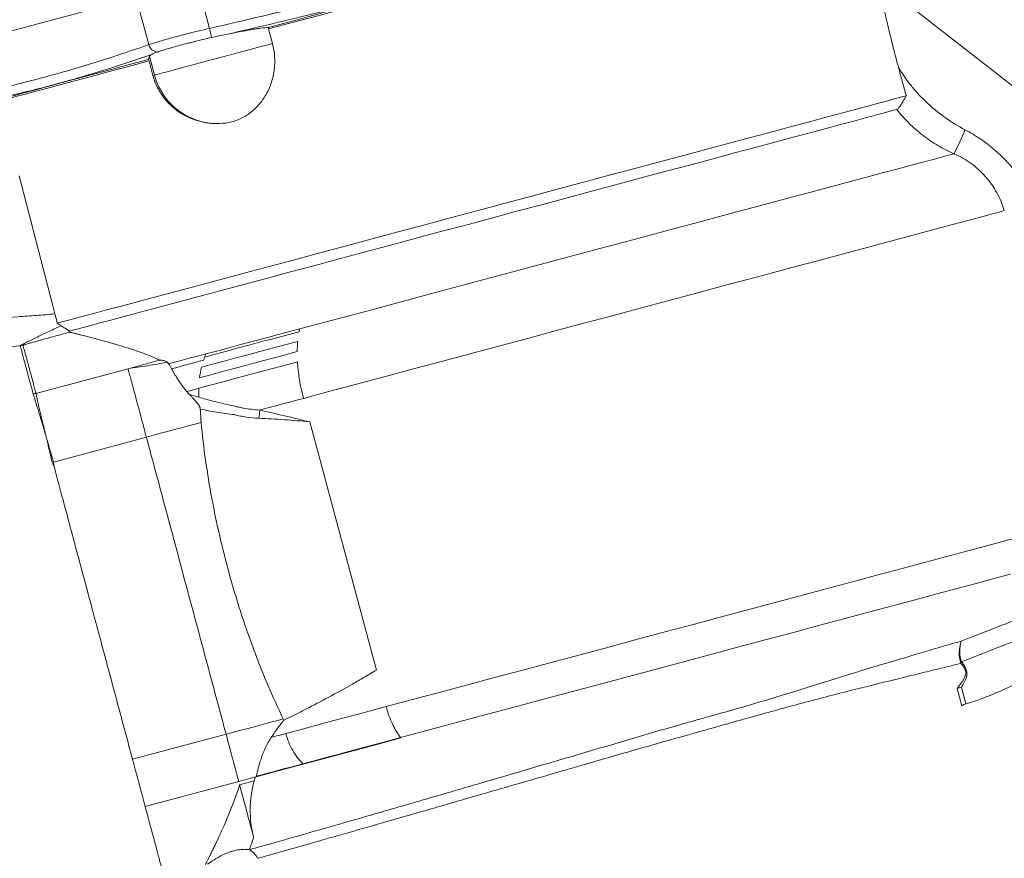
# Model space of a CAD drawing. Header units: millimetres. Extents: x -27 to 453, y -273 to 657.
# Tile 12 of 18: x 77 to 280, y 245 to 418. Entities that reach past the tile are written whole.
import ezdxf

# ---------------------------------------------------------------- set-up
doc = ezdxf.new("R2010")
doc.units = ezdxf.units.MM

msp = doc.modelspace()

# ---------------------------------------------------------------- linework, layer by layer
at = {"color": 7, "linetype": 'Continuous', "lineweight": 15}
for p, q in [((116.06, 416.65), (113.44, 426.42)), ((318.79, 375.97), (254.38, 426.29)), ((100.89, 423.06), (57.43, 411.41)), ((103.51, 413.29), (100.89, 423.06)), ((128.28, 416.54), (129.07, 413.53)), ((104.37, 406.91), (103.57, 409.91)), ((104.68, 406.99), (103.63, 410.91)), ((104.37, 406.91), (104.68, 406.99)), ((105.76, 348.07), (99.23, 346.32)), ((80.21, 341.22), (99.23, 346.32)), ((150.53, 284.03), (136.79, 335.31)), ((83.81, 327.03), (103.02, 332.18)), ((82.53, 331.4), (82.58, 331.41)), ((271.48, 276.66), (270.52, 280.25)), ((272.33, 277.05), (271.41, 280.49)), ((100.16, 265.59), (119.48, 270.77)), ((155.6, 270), (155.54, 270.08)), ((102.77, 255.85), (122.09, 261.02)), ((125.3, 261.12), (122.28, 260.3))]:
    msp.add_line(p, q, dxfattribs=at)
at = {"color": 7, "linetype": 'Continuous', "lineweight": 15, "flags": 128}
for points in [[(128.25, 416.86), (133.4, 418.24), (138.65, 419.65), (143.98, 421.08), (149.38, 422.53), (154.83, 423.99), (160.29, 425.45), (165.75, 426.91), (171.2, 428.37), (176.6, 429.82), (181.93, 431.25), (187.18, 432.66), (192.33, 434.04)], [(128.28, 416.54), (133.44, 417.92), (138.7, 419.33), (144.04, 420.76), (149.45, 422.21), (154.9, 423.67), (160.37, 425.14), (165.85, 426.6), (171.3, 428.06), (176.71, 429.51), (182.05, 430.94), (187.31, 432.35), (192.47, 433.73)], [(116.49, 414.76), (116.46, 414.87), (116.43, 415.02), (116.39, 415.22), (116.33, 415.46), (116.27, 415.72), (116.2, 416.02), (116.13, 416.33), (116.06, 416.65)], [(104.68, 406.99), (104.93, 407.06), (105.5, 407.21), (106.4, 407.45), (107.6, 407.77), (109.06, 408.16), (110.75, 408.62), (112.62, 409.12), (114.62, 409.65), (116.71, 410.21), (118.82, 410.78), (120.9, 411.34), (122.9, 411.87), (124.76, 412.37), (126.44, 412.82), (127.89, 413.21), (129.07, 413.53)], [(73.6, 401.88), (74.64, 402.16), (76.04, 402.54), (77.79, 403.01), (79.9, 403.57), (82.35, 404.23), (85.14, 404.97), (88.24, 405.81), (91.65, 406.72), (95.35, 407.71), (99.33, 408.78), (103.57, 409.91)], [(73.63, 402.23), (74.66, 402.51), (76.05, 402.88), (77.8, 403.35), (79.9, 403.91), (82.35, 404.57), (85.12, 405.31), (88.21, 406.14), (91.61, 407.05), (95.29, 408.03), (99.26, 409.1), (103.48, 410.23)], [(84.61, 355.72), (85.05, 355.84), (85.83, 356.05), (86.96, 356.35), (88.43, 356.74), (90.23, 357.23), (92.36, 357.8), (94.81, 358.45), (97.57, 359.19), (100.62, 360.01), (103.96, 360.9), (107.57, 361.87), (111.44, 362.91), (115.55, 364.01), (119.89, 365.17), (124.44, 366.39), (129.18, 367.66), (134.09, 368.98), (139.15, 370.33), (144.35, 371.73), (149.66, 373.15), (155.06, 374.6), (160.53, 376.06), (166.05, 377.54), (171.59, 379.03), (177.14, 380.51), (182.67, 381.99), (188.16, 383.47), (193.59, 384.92), (198.94, 386.35), (204.18, 387.76), (209.3, 389.13), (214.27, 390.46), (219.08, 391.75), (223.7, 392.99), (228.12, 394.17), (232.32, 395.3), (236.29, 396.36), (240, 397.35), (243.44, 398.28), (246.61, 399.13), (249.48, 399.9), (252.05, 400.58), (254.3, 401.19), (256.23, 401.7), (257.82, 402.13), (259.08, 402.47), (260, 402.71)], [(87.22, 354.11), (87.8, 354.26), (88.71, 354.51), (89.96, 354.84), (91.54, 355.26), (93.43, 355.77), (95.64, 356.36), (98.16, 357.04), (100.97, 357.79), (104.06, 358.62), (107.43, 359.52), (111.05, 360.49), (114.92, 361.53), (119.02, 362.63), (123.33, 363.78), (127.84, 364.99), (132.53, 366.25), (137.37, 367.54), (142.36, 368.88), (147.47, 370.25), (152.68, 371.65), (157.97, 373.06), (163.32, 374.5), (168.71, 375.94), (174.11, 377.39), (179.52, 378.84), (184.9, 380.28), (190.23, 381.71), (195.5, 383.12), (200.67, 384.51), (205.75, 385.87), (210.69, 387.19), (215.48, 388.47), (220.11, 389.72), (224.56, 390.91), (228.8, 392.04), (232.83, 393.12), (236.62, 394.14), (240.16, 395.09), (243.44, 395.97), (246.44, 396.77), (249.16, 397.5), (251.57, 398.15), (253.68, 398.71), (255.47, 399.19), (256.94, 399.58), (258.08, 399.89)], [(269.88, 390.74), (268.76, 390.45), (267.31, 390.06), (265.54, 389.58), (263.45, 389.02), (261.04, 388.38), (258.33, 387.65), (255.32, 386.84), (252.04, 385.96), (248.48, 385.01), (244.66, 383.99), (240.59, 382.9), (236.3, 381.75), (231.79, 380.54), (227.08, 379.28), (222.19, 377.97), (217.13, 376.61), (211.93, 375.22), (206.6, 373.79), (201.16, 372.33), (195.64, 370.85), (190.04, 369.35), (184.39, 367.84), (178.72, 366.32), (173.04, 364.8), (167.36, 363.28), (161.72, 361.76), (156.14, 360.27), (150.62, 358.79), (145.2, 357.34), (139.89, 355.91), (134.7, 354.53)], [(84.1, 357.63), (83.53, 359.85), (76.71, 386.18)], [(280.27, 378.98), (279.23, 378.7), (277.84, 378.33), (276.12, 377.87), (274.06, 377.32), (271.69, 376.68), (268.99, 375.96), (265.99, 375.16), (262.7, 374.27), (259.12, 373.31), (255.26, 372.28), (251.15, 371.18), (246.79, 370.01), (242.21, 368.78), (237.4, 367.5), (232.4, 366.16), (227.22, 364.77), (221.88, 363.34), (216.39, 361.87), (210.78, 360.36), (205.06, 358.83), (199.26, 357.27), (193.39, 355.7), (187.47, 354.12), (181.52, 352.52), (175.58, 350.93), (169.64, 349.34), (163.74, 347.76), (157.9, 346.19), (152.13, 344.65), (146.46, 343.13), (140.91, 341.64), (135.48, 340.19)], [(134.71, 354.56), (132.13, 353.87), (129.59, 353.19), (127.09, 352.52), (124.63, 351.86), (122.23, 351.22), (119.87, 350.59), (117.57, 349.97), (115.32, 349.37)], [(134.28, 351.96), (131.63, 351.25), (129.03, 350.55), (126.46, 349.87), (123.95, 349.19), (121.48, 348.53), (119.07, 347.89), (116.71, 347.25), (114.4, 346.64)], [(115.06, 348.73), (117.32, 349.34), (119.64, 349.96), (122.01, 350.6), (124.43, 351.24), (126.9, 351.91), (129.42, 352.58), (131.98, 353.27), (134.58, 353.96)], [(115.34, 349.4), (114.33, 349.13), (113.33, 348.87), (112.34, 348.6), (111.37, 348.34), (110.41, 348.08), (109.46, 347.83), (108.53, 347.58), (107.61, 347.33)], [(108.23, 346.3), (109.02, 346.52), (109.82, 346.73), (110.63, 346.95), (111.45, 347.17), (112.28, 347.39), (113.12, 347.61), (113.96, 347.84), (114.82, 348.07)], [(114, 344.44), (116.34, 345.06), (118.73, 345.71), (121.18, 346.36), (123.69, 347.03), (126.24, 347.72), (128.84, 348.41), (131.48, 349.12), (134.17, 349.84)], [(134.23, 347.74), (131.51, 347.01), (128.83, 346.29), (126.2, 345.59), (123.62, 344.9), (121.09, 344.22), (118.62, 343.56), (116.19, 342.91), (113.83, 342.27)], [(113.83, 342.26), (113.52, 342.17), (113.21, 342.09), (112.9, 342.01), (112.59, 341.92), (112.28, 341.84), (111.98, 341.76), (111.67, 341.68), (111.37, 341.6)], [(126.44, 337.76), (127.54, 338.06), (128.65, 338.36), (129.77, 338.66), (130.9, 338.96), (132.03, 339.26), (133.17, 339.57), (134.33, 339.88), (135.48, 340.19)], [(103.02, 332.18), (104.48, 332.57), (105.94, 332.96), (107.39, 333.35), (108.83, 333.73), (110.24, 334.11), (111.64, 334.48), (113, 334.85), (114.33, 335.21)], [(282.99, 311.42), (279.69, 310.54), (276.11, 309.58), (272.25, 308.55), (268.14, 307.45), (263.78, 306.28), (259.19, 305.05), (254.39, 303.76), (249.4, 302.42), (244.22, 301.04), (238.88, 299.6), (233.39, 298.14), (227.79, 296.63), (222.07, 295.1), (216.27, 293.55), (210.4, 291.97), (204.49, 290.39), (198.55, 288.8), (192.61, 287.21), (186.68, 285.62), (180.79, 284.04), (174.95, 282.48), (169.19, 280.93), (163.52, 279.41), (157.97, 277.93), (152.56, 276.47)], [(281.56, 303.85), (278.17, 302.94), (274.48, 301.95), (270.52, 300.89), (266.3, 299.76), (261.84, 298.56), (257.14, 297.31), (252.23, 295.99), (247.13, 294.62), (241.85, 293.21), (236.42, 291.75), (230.85, 290.26), (225.16, 288.74), (219.38, 287.19), (213.52, 285.62), (207.61, 284.03), (201.66, 282.44), (195.71, 280.85), (189.76, 279.25), (183.85, 277.67), (178, 276.1), (172.22, 274.55), (166.54, 273.03), (160.97, 271.54), (155.54, 270.08)], [(131.82, 270.92), (134.23, 271.56), (136.69, 272.22), (139.21, 272.9), (141.78, 273.59), (144.4, 274.29), (147.07, 275.01), (149.79, 275.73), (152.56, 276.47)], [(119.48, 270.77), (121, 271.18), (122.52, 271.59), (124.04, 271.99), (125.53, 272.39), (127.01, 272.79), (128.47, 273.18), (129.89, 273.56), (131.28, 273.93)], [(128.81, 270.11), (129.18, 270.21), (129.55, 270.31), (129.93, 270.41), (130.3, 270.51), (130.68, 270.61), (131.06, 270.71), (131.44, 270.82), (131.82, 270.92)], [(125.69, 261.99), (128.93, 262.85), (132.32, 263.76), (135.87, 264.72), (139.57, 265.71), (143.4, 266.73), (147.35, 267.79), (151.42, 268.88), (155.6, 270)], [(135.36, 264.68), (137.7, 265.3), (140.1, 265.94), (142.55, 266.6), (145.05, 267.27), (147.6, 267.96), (150.21, 268.65), (152.85, 269.36), (155.54, 270.08)], [(125.72, 262.09), (126.85, 262.4), (128.01, 262.71), (129.19, 263.02), (130.38, 263.34), (131.6, 263.67), (132.84, 264), (134.09, 264.34), (135.36, 264.68)], [(122.09, 261.02), (122.54, 261.14), (122.99, 261.26), (123.44, 261.38), (123.89, 261.5), (124.34, 261.63), (124.79, 261.75), (125.24, 261.87), (125.69, 261.99)]]:
    msp.add_lwpolyline(points, dxfattribs=at)
at = {"color": 7, "linetype": 'Continuous', "lineweight": 15}
for centre, radius, start, end in [((105.47, 413.77), 2.01, 193.9143, 265.3589), ((117.72, 410.48), 13.5, 194.9857, 277.1857), ((206.89, 422.57), 70.57, 333.1961, 337.6189), ((76.74, 354.06), 3, 274.4462, 285.003), ((79.4, 344.28), 3.17, 273.8265, 284.6905), ((106.53, 339.23), 19.96, 350.8885, 355.78), ((277.93, 287.59), 6.98, 159.6248, 198.1459), ((277.99, 287.96), 6.92, 162.6939, 198.892), ((277.26, 282.67), 6.57, 152.3481, 155.2964), ((120.93, 241.81), 6.12, 32.8041, 56.4168)]:
    msp.add_arc(centre, radius, start, end, dxfattribs=at)
for points, knots in [([(116.06, 416.65), (123.38, 418.31), (130.68, 420.03), (145.26, 423.6), (159.79, 427.33), (174.23, 431.37), (188.64, 435.56), (195.82, 437.72), (202.99, 439.94)], [0, 0, 0, 0, 0.25, 0.25, 0.5, 0.75, 0.75, 1, 1, 1, 1]), ([(200.62, 437.13), (193.93, 435.07), (187.23, 433.06), (173.78, 429.17), (167.04, 427.29), (153.52, 423.67), (146.74, 421.93), (133.15, 418.57), (126.34, 416.96), (119.52, 415.39)], [0, 0, 0, 0, 0.25, 0.25, 0.5, 0.5, 0.75, 0.75, 1, 1, 1, 1]), ([(254.32, 426.22), (254.32, 426.26), (254.3, 426.36), (254.47, 425.43), (254.8, 423.71), (255.26, 421.52), (255.8, 419.02), (256.52, 415.88), (257.41, 412.28), (258.06, 409.85), (258.38, 408.68)], [0, 0, 0, 0, 0.050796, 0.163839, 0.312582, 0.416563, 0.523419, 0.683331, 0.847582, 1, 1, 1, 1]), ([(103.51, 413.29), (104.14, 413.5), (104.9, 413.74), (106.23, 414.13), (106.71, 414.27), (107.72, 414.55), (108.24, 414.69), (109.33, 414.99), (109.9, 415.13), (110.78, 415.36), (111.08, 415.44), (111.69, 415.59), (111.99, 415.67), (113.52, 416.05), (114.77, 416.35), (116.06, 416.65)], [0, 0, 0, 0, 0.25, 0.25, 0.375, 0.375, 0.5, 0.5, 0.625, 0.625, 0.6875, 0.6875, 0.75, 0.75, 1, 1, 1, 1]), ([(119.52, 415.39), (119.02, 415.29), (118.52, 415.19), (117.51, 414.99), (117, 414.88), (116.49, 414.76)], [0, 0, 0, 0, 0.5, 0.5, 1, 1, 1, 1]), ([(119.52, 415.39), (120.43, 415.58), (121.31, 415.76), (122.58, 416.01), (123, 416.08), (123.8, 416.23), (124.58, 416.37), (125.29, 416.48), (125.98, 416.59), (126.31, 416.64), (127.25, 416.76), (127.79, 416.83), (128.25, 416.86)], [0, 0, 0, 0, 0.25, 0.25, 0.375, 0.375, 0.5, 0.625, 0.625, 0.75, 0.75, 1, 1, 1, 1]), ([(60.05, 401.64), (63.74, 402.33), (67.43, 403.08), (74.75, 404.71), (82.04, 406.5), (89.24, 408.6), (96.4, 410.84), (99.97, 412.04), (103.51, 413.29)], [0, 0, 0, 0, 0.25, 0.25, 0.5, 0.75, 0.75, 1, 1, 1, 1]), ([(116.49, 414.76), (115.34, 414.5), (114.22, 414.23), (112.86, 413.9), (112.58, 413.83), (112.04, 413.69), (111.78, 413.63), (111, 413.43), (110.5, 413.29), (109.52, 413.03), (109.05, 412.9), (108.16, 412.65), (107.74, 412.53), (106.95, 412.3), (106.58, 412.18), (105.9, 411.97), (105.59, 411.86), (105.3, 411.76)], [0, 0, 0, 0, 0.25, 0.25, 0.3125, 0.3125, 0.375, 0.375, 0.5, 0.5, 0.625, 0.625, 0.75, 0.75, 0.875, 0.875, 1, 1, 1, 1]), ([(129.07, 413.53), (129.32, 412.6), (129.46, 411.67), (129.55, 410.26), (129.55, 409.78), (129.52, 408.83), (129.47, 408.36), (129.28, 406.97), (129.06, 406.07), (128.6, 404.75), (128.42, 404.32), (128.03, 403.5), (127.82, 403.1), (127.36, 402.33), (127.11, 401.95), (126.57, 401.24), (126.28, 400.89), (125.38, 399.93), (124.73, 399.37), (123.67, 398.64), (123.3, 398.42), (122.56, 398.02), (121.8, 397.68), (121.02, 397.42), (120.22, 397.22), (119.82, 397.14), (119.41, 397.09)], [0, 0, 0, 0, 0.125, 0.125, 0.1875, 0.1875, 0.25, 0.25, 0.375, 0.375, 0.4375, 0.4375, 0.5, 0.5, 0.5625, 0.5625, 0.625, 0.625, 0.75, 0.75, 0.8125, 0.8125, 0.875, 0.9375, 0.9375, 1, 1, 1, 1]), ([(104.14, 411.27), (100.83, 410.12), (97.49, 409.02), (90.8, 406.94), (87.44, 405.96), (80.68, 404.15), (77.28, 403.32), (70.46, 401.77), (67.03, 401.06), (63.59, 400.41)], [0, 0, 0, 0, 0.25, 0.25, 0.5, 0.5, 0.75, 0.75, 1, 1, 1, 1]), ([(105.3, 411.76), (105.05, 411.68), (104.83, 411.59), (104.45, 411.42), (104.28, 411.34), (104.14, 411.27)], [0, 0, 0, 0, 0.5, 0.5, 1, 1, 1, 1]), ([(119.41, 397.09), (118.64, 396.99), (117.87, 396.95), (116.34, 397.01), (115.58, 397.1), (114.44, 397.33), (114.06, 397.42), (113.32, 397.63), (112.95, 397.76), (111.87, 398.17), (111.16, 398.51), (110.14, 399.11), (109.8, 399.33), (109.14, 399.81), (108.82, 400.06), (107.88, 400.88), (107.3, 401.48), (106.5, 402.49), (106.24, 402.85), (105.77, 403.59), (105.55, 403.97), (105.14, 404.77), (104.96, 405.18), (104.63, 406.03), (104.49, 406.47), (104.37, 406.91)], [0, 0, 0, 0, 0.125, 0.125, 0.25, 0.25, 0.3125, 0.3125, 0.375, 0.375, 0.5, 0.5, 0.5625, 0.5625, 0.625, 0.625, 0.75, 0.75, 0.8125, 0.8125, 0.875, 0.875, 0.9375, 0.9375, 1, 1, 1, 1]), ([(258.38, 408.68), (258.65, 407.69), (258.92, 406.69), (259.47, 404.7), (259.74, 403.71), (260, 402.71)], [0, 0, 0, 0, 0.5, 0.5, 1, 1, 1, 1]), ([(258.38, 408.68), (259.16, 407.3), (260.07, 405.99), (261.58, 404.12), (262.1, 403.52), (263.19, 402.35), (263.76, 401.78), (264.93, 400.69), (265.53, 400.17), (266.77, 399.16), (267.41, 398.67), (269.36, 397.28), (270.72, 396.44), (272.15, 395.7)], [0, 0, 0, 0, 0.25, 0.25, 0.375, 0.375, 0.5, 0.5, 0.625, 0.625, 0.75, 0.75, 1, 1, 1, 1]), ([(260, 402.71), (259.79, 402.33), (259.59, 401.97), (259.3, 401.47), (259.21, 401.31), (259.02, 401.01), (258.94, 400.88), (258.77, 400.62), (258.69, 400.51), (258.54, 400.3), (258.46, 400.22), (258.34, 400.07), (258.28, 400.01), (258.17, 399.93), (258.12, 399.9), (258.08, 399.89)], [0, 0, 0, 0, 0.25, 0.25, 0.375, 0.375, 0.5, 0.5, 0.625, 0.625, 0.75, 0.75, 0.875, 0.875, 1, 1, 1, 1]), ([(269.88, 390.74), (268.72, 391.25), (267.6, 391.82), (265.44, 393.11), (264.41, 393.81), (262.41, 395.36), (261.46, 396.19), (259.69, 397.96), (258.86, 398.9), (258.08, 399.89)], [0, 0, 0, 0, 0.25, 0.25, 0.5, 0.5, 0.75, 0.75, 1, 1, 1, 1]), ([(272.15, 395.7), (272.89, 395.31), (273.63, 394.88), (275.06, 393.99), (275.76, 393.51), (277.79, 392), (279.06, 390.9), (280.83, 389.1), (281.4, 388.47), (282.49, 387.18), (283, 386.52), (283.97, 385.15), (284.42, 384.45), (285.27, 383.01), (285.66, 382.27), (286.02, 381.51)], [0, 0, 0, 0, 0.125, 0.125, 0.25, 0.25, 0.5, 0.5, 0.625, 0.625, 0.75, 0.75, 0.875, 0.875, 1, 1, 1, 1]), ([(280.27, 378.98), (279.88, 380.26), (279.37, 381.49), (278.41, 383.25), (278.05, 383.82), (277.28, 384.94), (276.86, 385.48), (275.52, 387.01), (274.53, 387.92), (272.88, 389.13), (272.3, 389.5), (271.12, 390.17), (270.51, 390.47), (269.88, 390.74)], [0, 0, 0, 0, 0.25, 0.25, 0.375, 0.375, 0.5, 0.5, 0.75, 0.75, 0.875, 0.875, 1, 1, 1, 1]), ([(23.1, 358.11), (28.15, 357.5), (33.22, 357.03), (40.85, 356.56), (43.39, 356.44), (48.49, 356.27), (51.03, 356.22), (58.67, 356.18), (63.76, 356.3), (71.39, 356.68), (73.94, 356.84), (77.75, 357.13), (79.02, 357.24), (81.56, 357.43), (82.83, 357.53), (84.1, 357.63)], [0, 0, 0, 0, 0.25, 0.25, 0.375, 0.375, 0.5, 0.5, 0.75, 0.75, 0.875, 0.875, 0.9375, 0.9375, 1, 1, 1, 1]), ([(76.97, 351.06), (76.97, 351.08), (77.01, 351.1), (77.15, 351.19), (77.25, 351.25), (77.49, 351.38), (77.63, 351.45), (77.93, 351.61), (78.09, 351.69), (78.43, 351.86), (78.61, 351.95), (78.97, 352.13), (79.16, 352.22), (79.72, 352.49), (80.1, 352.68), (81.27, 353.24), (82.08, 353.63), (83.72, 354.41), (84.56, 354.8), (85.4, 355.2)], [0, 0, 0, 0, 0.0625, 0.0625, 0.125, 0.125, 0.1875, 0.1875, 0.25, 0.25, 0.3125, 0.3125, 0.375, 0.375, 0.5, 0.5, 0.75, 0.75, 1, 1, 1, 1]), ([(86.92, 354.23), (86.72, 354.35), (86.48, 354.5), (85.97, 354.83), (85.69, 355.01), (85.4, 355.2)], [0, 0, 0, 0, 0.5, 0.5, 1, 1, 1, 1]), ([(87.22, 354.11), (87.2, 354.1), (87.17, 354.11), (87.07, 354.15), (87, 354.19), (86.92, 354.23)], [0, 0, 0, 0, 0.5, 0.5, 1, 1, 1, 1]), ([(86.92, 354.23), (86.99, 354.15), (87.06, 354.07), (87.15, 353.96), (87.18, 353.92), (87.19, 353.89)], [0, 0, 0, 0, 0.5, 0.5, 1, 1, 1, 1]), ([(134.58, 353.96), (134.6, 354.09), (134.65, 354.28), (134.69, 354.46), (134.7, 354.53)], [0.987363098, 0.987363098, 0.987363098, 0.987363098, 0.989660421, 0.990835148, 0.990835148, 0.990835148, 0.990835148]), ([(76.97, 351.06), (72.42, 350.71), (67.87, 350.47), (58.76, 350.2), (54.21, 350.17), (45.09, 350.35), (40.53, 350.55), (31.44, 351.18), (26.91, 351.62), (22.38, 352.16)], [0, 0, 0, 0, 0.25, 0.25, 0.5, 0.5, 0.75, 0.75, 1, 1, 1, 1]), ([(87.21, 353.87), (86.35, 353.64), (85.49, 353.4), (83.78, 352.94), (82.92, 352.7), (81.66, 352.36), (81.23, 352.24), (80.4, 352.01), (79.98, 351.89), (79.36, 351.72), (79.15, 351.66), (78.75, 351.54), (78.55, 351.49), (78.27, 351.4), (78.17, 351.37), (77.99, 351.32), (77.9, 351.29), (77.74, 351.24), (77.66, 351.22), (77.55, 351.18), (77.51, 351.16), (77.52, 351.16)], [0, 0, 0, 0, 0.25, 0.25, 0.5, 0.5, 0.625, 0.625, 0.75, 0.75, 0.8125, 0.8125, 0.875, 0.875, 0.90625, 0.90625, 0.9375, 0.9375, 0.96875, 0.96875, 1, 1, 1, 1]), ([(105.76, 348.07), (104.73, 348.58), (103.64, 349.02), (101.47, 349.83), (100.39, 350.2), (98.3, 350.86), (97.29, 351.17), (95.38, 351.72), (94.47, 351.97), (91.94, 352.66), (90.51, 353.03), (89.14, 353.38), (88.89, 353.45), (88.43, 353.56), (88.22, 353.61), (87.66, 353.75), (87.39, 353.82), (87.21, 353.87)], [0, 0, 0, 0, 0.125, 0.125, 0.25, 0.25, 0.375, 0.375, 0.5, 0.5, 0.75, 0.75, 0.8125, 0.8125, 0.875, 0.875, 1, 1, 1, 1]), ([(79.6, 341.15), (79.58, 341.24), (79.55, 341.33), (79.51, 341.51), (79.44, 341.77), (79.37, 342.03), (79.23, 342.53), (79.14, 342.86), (78.88, 343.82), (78.72, 344.42), (78.27, 346.11), (78.01, 347.09), (77.68, 348.33), (77.59, 348.71), (77.41, 349.39), (77.33, 349.69), (77.12, 350.48), (77.03, 350.85), (76.97, 351.06)], [0, 0, 0, 0, 0.015625, 0.015625, 0.03125, 0.0625, 0.0625, 0.125, 0.125, 0.25, 0.25, 0.5, 0.5, 0.625, 0.625, 0.75, 0.75, 1, 1, 1, 1]), ([(77.52, 351.16), (77.58, 350.94), (77.68, 350.57), (77.9, 349.78), (77.98, 349.48), (78.17, 348.8), (78.27, 348.42), (78.61, 347.18), (78.88, 346.2), (79.33, 344.5), (79.49, 343.9), (79.75, 342.94), (79.84, 342.61), (79.97, 342.1), (80.04, 341.84), (80.12, 341.53), (80.16, 341.4), (80.18, 341.31), (80.2, 341.27), (80.21, 341.22)], [0, 0, 0, 0, 0.25, 0.25, 0.375, 0.375, 0.5, 0.5, 0.75, 0.75, 0.875, 0.875, 0.9375, 0.9375, 0.96875, 0.984375, 0.992188, 0.992188, 1, 1, 1, 1]), ([(105.76, 348.07), (106.06, 348.07), (106.35, 348.04), (106.87, 347.92), (107.11, 347.83), (107.3, 347.67)], [0, 0, 0, 0, 0.5, 0.5, 1, 1, 1, 1]), ([(107.3, 347.67), (105.96, 347.39), (104.62, 347.15), (101.93, 346.71), (100.58, 346.51), (99.23, 346.32)], [0, 0, 0, 0, 0.5, 0.5, 1, 1, 1, 1]), ([(103.02, 332.18), (102.82, 332.94), (102.4, 334.48), (101.59, 337.53), (100.63, 341.11), (99.89, 343.87), (99.46, 345.46), (99.3, 346.06), (99.23, 346.32)], [0.91728337, 0.91728337, 0.91728337, 0.91728337, 0.92762295, 0.93796252, 0.95864168, 0.97932084, 0.98966042, 1, 1, 1, 1]), ([(108.91, 345.12), (108.87, 345.2), (108.78, 345.36), (108.64, 345.59), (108.5, 345.83), (108.37, 346.07), (108.28, 346.22), (108.23, 346.3)], [0, 0, 0, 0, 0.187781, 0.381834, 0.582011, 0.788135, 1, 1, 1, 1]), ([(135.48, 340.19), (135.27, 340.98), (134.91, 342.52), (134.46, 345.06), (134.29, 346.76), (134.23, 347.74)], [0.91728337, 0.91728337, 0.91728337, 0.91728337, 0.92762295, 0.93796252, 0.95286901, 0.95286901, 0.95286901, 0.95286901]), ([(108.91, 345.12), (108.97, 345.03), (109.08, 344.85), (109.26, 344.54), (109.47, 344.2), (109.72, 343.82), (110.02, 343.36), (110.33, 342.92), (110.68, 342.45), (111, 342.04), (111.25, 341.73), (111.37, 341.6)], [0, 0, 0, 0, 0.0804264, 0.1706059, 0.2705704, 0.3803528, 0.4999859, 0.6578055, 0.7497271, 0.883912, 1, 1, 1, 1]), ([(79.61, 341.12), (79.61, 341.13), (79.61, 341.14), (79.6, 341.15), (79.6, 341.15), (79.6, 341.15), (79.6, 341.15)], [0, 0, 0, 0, 0.00009582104, 0.00009582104, 0.00009582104, 0.00009588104, 0.00009588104, 0.00009588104, 0.00009588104]), ([(82.13, 332.83), (82.12, 332.9), (82.11, 332.96), (82.08, 333.08), (82.07, 333.14), (82.02, 333.32), (81.98, 333.44), (81.88, 333.78), (81.81, 334.01), (81.6, 334.68), (81.46, 335.12), (81.2, 335.95), (81.08, 336.36), (80.86, 337.13), (80.75, 337.5), (80.53, 338.2), (80.43, 338.53), (80.23, 339.15), (80.15, 339.44), (79.9, 340.26), (79.74, 340.73), (79.61, 341.12)], [0, 0, 0, 0, 0.015625, 0.015625, 0.03125, 0.03125, 0.0625, 0.0625, 0.125, 0.125, 0.25, 0.25, 0.375, 0.375, 0.5, 0.5, 0.625, 0.625, 0.75, 0.75, 1, 1, 1, 1]), ([(80.21, 341.22), (80.21, 341.2), (80.22, 341.17), (80.23, 341.12), (80.24, 341.04), (80.26, 340.96), (80.29, 340.8), (80.32, 340.69), (80.4, 340.33), (80.45, 340.07), (80.57, 339.52), (80.63, 339.23), (80.78, 338.6), (80.86, 338.26), (81.03, 337.56), (81.11, 337.18), (81.29, 336.4), (81.38, 335.99), (81.59, 335.14), (81.7, 334.71), (81.88, 334.03), (81.94, 333.8), (82.02, 333.44), (82.05, 333.32), (82.09, 333.14), (82.1, 333.08), (82.13, 332.96), (82.14, 332.9), (82.14, 332.84)], [0, 0, 0, 0, 0.015625, 0.015625, 0.03125, 0.0625, 0.0625, 0.125, 0.125, 0.25, 0.25, 0.375, 0.375, 0.5, 0.5, 0.625, 0.625, 0.75, 0.75, 0.875, 0.875, 0.9375, 0.9375, 0.96875, 0.96875, 0.984375, 0.984375, 1, 1, 1, 1]), ([(114.16, 337.96), (114.16, 337.98), (114.15, 338.03), (114.14, 338.11), (114.12, 338.19), (114.09, 338.28), (114.06, 338.36), (114, 338.49), (113.91, 338.66), (113.75, 338.92), (113.51, 339.24), (113.22, 339.58), (112.91, 339.94), (112.57, 340.3), (112.24, 340.65), (112.04, 340.87), (111.96, 340.95)], [0, 0, 0, 0, 0.01722, 0.035737, 0.055669, 0.077117, 0.100162, 0.124873, 0.18226, 0.249883, 0.35978, 0.499999, 0.604457, 0.749991, 0.904145, 1, 1, 1, 1]), ([(113.85, 340.41), (114.78, 340.15), (115.75, 339.89), (117.74, 339.38), (118.76, 339.13), (120.34, 338.76), (120.87, 338.64), (121.68, 338.45), (121.95, 338.39), (122.5, 338.28), (122.77, 338.23), (124.15, 337.98), (125.28, 337.84), (126.44, 337.76)], [0, 0, 0, 0, 0.25, 0.25, 0.5, 0.5, 0.625, 0.625, 0.6875, 0.6875, 0.75, 0.75, 1, 1, 1, 1]), ([(114.33, 335.21), (114.26, 336.01), (114.2, 336.93), (114.16, 337.85), (114.16, 337.96)], [0.91728337, 0.91728337, 0.91728337, 0.91728337, 0.92762295, 0.92901016, 0.92901016, 0.92901016, 0.92901016]), ([(121.2, 336.82), (119.97, 336.97), (118.76, 337.14), (116.41, 337.51), (115.27, 337.73), (114.16, 337.96)], [0, 0, 0, 0, 0.5, 0.5, 1, 1, 1, 1]), ([(126.44, 337.76), (128.12, 337.38), (129.83, 336.98), (133.28, 336.17), (135.03, 335.75), (136.79, 335.31)], [0, 0, 0, 0, 0.5, 0.5, 1, 1, 1, 1]), ([(126.24, 336.07), (125.37, 336.11), (124.52, 336.19), (123.26, 336.38), (122.84, 336.45), (122.01, 336.62), (121.6, 336.72), (121.2, 336.82)], [0, 0, 0, 0, 0.5, 0.5, 0.75, 0.75, 1, 1, 1, 1]), ([(136.79, 335.31), (135, 335.5), (133.22, 335.66), (129.7, 335.9), (127.96, 336), (126.24, 336.07)], [0, 0, 0, 0, 0.5, 0.5, 1, 1, 1, 1]), ([(127.02, 283.58), (126.34, 285.26), (123.76, 291.93), (119.93, 303.86), (116.32, 319.48), (114.82, 329.97), (114.33, 335.21)], [0.6912065, 0.6912065, 0.6912065, 0.6912065, 0.7141944, 0.7818907, 0.8495871, 0.9172834, 0.9172834, 0.9172834, 0.9172834]), ([(83.58, 327), (83.49, 327.38), (83.39, 327.76), (83.2, 328.51), (83.1, 328.88), (82.92, 329.61), (82.84, 329.98), (82.67, 330.69), (82.6, 331.05), (82.53, 331.4)], [0, 0, 0, 0, 0.25, 0.25, 0.5, 0.5, 0.75, 0.75, 1, 1, 1, 1]), ([(82.58, 331.41), (82.75, 330.71), (82.95, 330), (83.27, 328.9), (83.37, 328.54), (83.54, 327.98), (83.59, 327.79), (83.68, 327.5), (83.7, 327.41), (83.76, 327.22), (83.79, 327.12), (83.81, 327.03)], [0, 0, 0, 0, 0.5, 0.5, 0.75, 0.75, 0.875, 0.875, 0.9375, 0.9375, 1, 1, 1, 1]), ([(84.01, 325.87), (83.92, 326.05), (83.84, 326.24), (83.73, 326.52), (83.7, 326.62), (83.64, 326.81), (83.61, 326.91), (83.58, 327)], [0, 0, 0, 0, 0.5, 0.5, 0.75, 0.75, 1, 1, 1, 1]), ([(100.16, 265.59), (99.8, 266.94), (99.08, 269.6), (98.04, 273.49), (97.01, 277.34), (95.98, 281.17), (94.95, 285.01), (93.91, 288.89), (92.86, 292.83), (92.14, 295.53), (91.1, 299.41), (89.77, 304.35), (87.8, 311.69), (85.9, 318.79), (84.62, 323.58), (84, 325.87)], [0.1650039, 0.1650039, 0.1650039, 0.1650039, 0.1774531, 0.1899023, 0.2023515, 0.2148007, 0.2272499, 0.2396991, 0.2521483, 0.2645975, 0.2645975, 0.2874192, 0.3102409, 0.3330626, 0.3526885, 0.3526885, 0.3526885, 0.3526885]), ([(271.38, 290.02), (274.17, 291.11), (276.68, 292.09), (281.17, 293.85), (283.15, 294.62), (285.29, 295.46), (285.7, 295.62), (286.48, 295.92), (286.85, 296.06), (287.9, 296.47), (288.52, 296.72), (290.17, 297.35), (290.95, 297.66), (291.42, 297.84)], [0, 0, 0, 0, 0.25, 0.25, 0.5, 0.5, 0.5625, 0.5625, 0.625, 0.625, 0.75, 0.75, 1, 1, 1, 1]), ([(290.89, 293.39), (290.44, 293.21), (289.67, 292.91), (288.08, 292.28), (287.47, 292.04), (286.45, 291.64), (286.09, 291.5), (285.34, 291.2), (284.94, 291.05), (282.86, 290.23), (280.94, 289.47), (276.58, 287.75), (274.14, 286.79), (271.44, 285.72)], [0, 0, 0, 0, 0.25, 0.25, 0.375, 0.375, 0.4375, 0.4375, 0.5, 0.5, 0.75, 0.75, 1, 1, 1, 1]), ([(124.32, 246.91), (125.81, 247.33), (127.51, 247.81), (131.3, 248.89), (133.4, 249.49), (136.86, 250.47), (138.07, 250.82), (140.55, 251.53), (141.84, 251.9), (145.8, 253.04), (148.6, 253.84), (153.01, 255.12), (154.52, 255.56), (156.85, 256.23), (157.63, 256.46), (159.22, 256.92), (160.02, 257.15), (164.07, 258.33), (167.4, 259.3), (174.21, 261.29), (177.7, 262.31), (183.06, 263.88), (184.87, 264.42), (187.62, 265.22), (188.53, 265.49), (190.37, 266.03), (191.29, 266.31), (195.88, 267.66), (199.55, 268.74), (205.08, 270.38), (206.92, 270.92), (210.62, 271.99), (212.47, 272.51), (215.25, 273.3), (216.18, 273.56), (218.03, 274.08), (218.95, 274.34), (221.7, 275.11), (223.52, 275.62), (227.12, 276.65), (228.9, 277.18), (232.42, 278.23), (234.16, 278.76), (237.62, 279.82), (239.33, 280.36), (241.86, 281.15), (242.7, 281.41), (244.37, 281.93), (245.2, 282.19), (249.27, 283.45), (252.39, 284.4), (258.32, 286.19), (261.15, 287.03), (265.17, 288.21), (266.47, 288.59), (268.37, 289.15), (268.99, 289.33), (270.21, 289.68), (270.8, 289.85), (271.38, 290.02)], [0, 0, 0, 0, 0.0625, 0.0625, 0.125, 0.125, 0.15625, 0.15625, 0.1875, 0.1875, 0.25, 0.25, 0.28125, 0.28125, 0.296875, 0.296875, 0.3125, 0.3125, 0.375, 0.375, 0.4375, 0.4375, 0.46875, 0.46875, 0.484375, 0.484375, 0.5, 0.5, 0.5625, 0.5625, 0.59375, 0.59375, 0.625, 0.625, 0.640625, 0.640625, 0.65625, 0.65625, 0.6875, 0.6875, 0.71875, 0.71875, 0.75, 0.75, 0.78125, 0.78125, 0.796875, 0.796875, 0.8125, 0.8125, 0.875, 0.875, 0.9375, 0.9375, 0.96875, 0.96875, 0.984375, 0.984375, 1, 1, 1, 1]), ([(271.3, 285.42), (270.71, 285.27), (270.12, 285.13), (268.9, 284.83), (268.28, 284.68), (266.39, 284.22), (265.09, 283.9), (261.09, 282.92), (258.28, 282.23), (252.36, 280.77), (249.27, 280), (244.4, 278.75), (242.74, 278.32), (239.39, 277.43), (237.69, 276.98), (232.57, 275.59), (229.09, 274.62), (223.78, 273.13), (222, 272.62), (219.29, 271.86), (218.39, 271.61), (216.57, 271.1), (215.65, 270.84), (212.92, 270.07), (211.09, 269.56), (207.45, 268.53), (205.64, 268.01), (200.19, 266.44), (196.57, 265.4), (192.05, 264.09), (191.14, 263.83), (189.33, 263.31), (188.43, 263.04), (185.73, 262.26), (183.95, 261.74), (178.67, 260.22), (175.23, 259.22), (168.52, 257.28), (165.24, 256.33), (161.26, 255.19), (160.46, 254.96), (158.9, 254.51), (158.13, 254.28), (155.84, 253.63), (154.36, 253.2), (150.01, 251.95), (147.26, 251.16), (143.36, 250.04), (142.09, 249.68), (139.64, 248.98), (138.46, 248.64), (135.05, 247.67), (132.98, 247.08), (130.16, 246.28), (129.28, 246.03), (127.6, 245.56), (126.81, 245.34), (126.08, 245.13)], [0, 0, 0, 0, 0.015625, 0.015625, 0.03125, 0.03125, 0.0625, 0.0625, 0.125, 0.125, 0.1875, 0.1875, 0.21875, 0.21875, 0.25, 0.25, 0.3125, 0.3125, 0.34375, 0.34375, 0.359375, 0.359375, 0.375, 0.375, 0.40625, 0.40625, 0.4375, 0.4375, 0.5, 0.5, 0.515625, 0.515625, 0.53125, 0.53125, 0.5625, 0.5625, 0.625, 0.625, 0.6875, 0.6875, 0.703125, 0.703125, 0.71875, 0.71875, 0.75, 0.75, 0.8125, 0.8125, 0.84375, 0.84375, 0.875, 0.875, 0.9375, 0.9375, 0.96875, 0.96875, 1, 1, 1, 1]), ([(270.52, 280.25), (270.8, 280.61), (271.08, 280.95), (271.48, 281.5), (271.61, 281.68), (271.85, 282.07), (271.97, 282.27), (272.12, 282.6), (272.16, 282.71), (272.24, 282.95), (272.27, 283.08), (272.31, 283.34), (272.32, 283.48), (272.29, 283.77), (272.26, 283.92), (272.16, 284.2), (272.1, 284.33), (271.96, 284.57), (271.88, 284.69), (271.64, 285.02), (271.47, 285.22), (271.3, 285.42)], [0, 0, 0, 0, 0.25, 0.25, 0.375, 0.375, 0.5, 0.5, 0.5625, 0.5625, 0.625, 0.625, 0.6875, 0.6875, 0.75, 0.75, 0.8125, 0.8125, 0.875, 0.875, 1, 1, 1, 1]), ([(271.44, 285.72), (271.6, 285.53), (271.75, 285.34), (272.04, 284.91), (272.17, 284.69), (272.33, 284.33), (272.38, 284.2), (272.46, 283.94), (272.49, 283.81), (272.52, 283.54), (272.53, 283.41), (272.53, 283.15), (272.52, 283.02), (272.47, 282.65), (272.41, 282.43), (272.26, 281.99), (272.17, 281.79), (271.88, 281.2), (271.65, 280.84), (271.41, 280.49)], [0, 0, 0, 0, 0.125, 0.125, 0.25, 0.25, 0.3125, 0.3125, 0.375, 0.375, 0.4375, 0.4375, 0.5, 0.5, 0.625, 0.625, 0.75, 0.75, 1, 1, 1, 1]), ([(292.77, 286.37), (292.66, 286.32), (292.52, 286.25), (292.21, 286.09), (292.03, 286), (291.44, 285.69), (290.97, 285.43), (289.88, 284.84), (289.26, 284.51), (287.86, 283.76), (287.08, 283.35), (284.49, 282.03), (282.49, 281.04), (279.04, 279.51), (277.82, 278.99), (275.86, 278.22), (275.19, 277.97), (273.8, 277.49), (273.08, 277.25), (272.33, 277.05)], [0, 0, 0, 0, 0.0625, 0.0625, 0.125, 0.125, 0.25, 0.25, 0.375, 0.375, 0.5, 0.5, 0.75, 0.75, 0.875, 0.875, 0.9375, 0.9375, 1, 1, 1, 1]), ([(131.42, 273.65), (132.17, 274.01), (132.92, 274.4), (134.44, 275.17), (135.21, 275.56), (137.53, 276.76), (139.11, 277.59), (142.31, 279.31), (143.94, 280.2), (146.39, 281.59), (147.22, 282.06), (148.87, 283.03), (149.7, 283.53), (150.53, 284.03)], [0, 0, 0, 0, 0.125, 0.125, 0.25, 0.25, 0.5, 0.5, 0.75, 0.75, 0.875, 0.875, 1, 1, 1, 1]), ([(153.59, 273.48), (153.43, 273.86), (153.27, 274.25), (153.02, 274.94), (152.92, 275.24), (152.73, 275.85), (152.64, 276.16), (152.56, 276.47)], [0.5817288, 0.5817288, 0.5817288, 0.5817288, 0.75, 0.75, 0.875, 0.875, 1, 1, 1, 1]), ([(131.42, 273.65), (130.94, 273.09), (130.5, 272.51), (129.64, 271.32), (129.22, 270.72), (128.81, 270.11)], [0, 0, 0, 0, 0.5, 0.5, 1, 1, 1, 1]), ([(154, 272.58), (153.95, 272.7), (153.89, 272.82), (153.75, 273.12), (153.67, 273.3), (153.59, 273.48)], [0.445129, 0.445129, 0.445129, 0.445129, 0.5, 0.5, 0.5817288, 0.5817288, 0.5817288, 0.5817288]), ([(122.09, 261.02), (121.8, 262.11), (121.41, 263.57), (120.92, 265.39), (120.49, 266.99), (120.01, 268.78), (119.48, 270.77)], [0, 0, 0, 0, 0.5, 0.5, 0.5, 1, 1, 1, 1]), ([(135.36, 264.68), (134.56, 265.43), (133.86, 266.34), (133.25, 267.42), (132.63, 268.5), (132.16, 269.67), (131.82, 270.92)], [0, 0, 0, 0, 0.5, 0.5, 0.5, 1, 1, 1, 1]), ([(155.54, 270.08), (155.39, 270.28), (155.23, 270.49), (154.94, 270.93), (154.79, 271.16), (154.51, 271.63), (154.37, 271.88), (154.15, 272.28), (154.08, 272.43), (154, 272.58)], [0, 0, 0, 0, 0.125, 0.125, 0.25, 0.25, 0.375, 0.375, 0.445129, 0.445129, 0.445129, 0.445129]), ([(128.81, 270.11), (128.32, 269.39), (127.91, 268.65), (127.22, 267.16), (126.94, 266.42), (126.6, 265.37), (126.5, 265.03), (126.31, 264.37), (126.22, 264.05), (125.99, 263.14), (125.86, 262.58), (125.72, 262.09)], [0, 0, 0, 0, 0.25, 0.25, 0.5, 0.5, 0.625, 0.625, 0.75, 0.75, 1, 1, 1, 1]), ([(102.77, 255.85), (102.69, 256.15), (102.51, 256.82), (102.1, 258.34), (101.53, 260.46), (100.95, 262.64), (100.49, 264.35), (100.27, 265.18), (100.16, 265.59)], [0.3526885, 0.3526885, 0.3526885, 0.3526885, 0.35649576, 0.36030301, 0.36791753, 0.37553204, 0.3793393, 0.38314656, 0.38314656, 0.38314656, 0.38314656]), ([(125.3, 261.12), (124.76, 259.11), (124.48, 257.14), (124.45, 253.25), (124.68, 251.35), (125.18, 249.48)], [0, 0, 0, 0, 0.5, 0.5, 1, 1, 1, 1]), ([(115.2, 243.82), (115.48, 244.35), (115.87, 245.12), (116.48, 246.35), (116.61, 246.61), (116.87, 247.16), (117.01, 247.44), (117.45, 248.35), (117.75, 249), (118.72, 251.1), (119.42, 252.69), (120.86, 256.23), (121.59, 258.18), (122.28, 260.3)], [0, 0, 0, 0, 0.25, 0.25, 0.3125, 0.3125, 0.375, 0.375, 0.5, 0.5, 0.75, 0.75, 1, 1, 1, 1]), ([(122.28, 260.3), (122.75, 258.54), (123.23, 256.75), (124.2, 253.15), (124.68, 251.33), (125.18, 249.48)], [0, 0, 0, 0, 0.5, 0.5, 1, 1, 1, 1]), ([(106.61, 241.52), (106.59, 241.59), (106.41, 242.27), (105.84, 244.37), (104.55, 249.2), (103.4, 253.49), (102.77, 255.85)], [0.38314656, 0.38314656, 0.38314656, 0.38314656, 0.38671769, 0.4159311, 0.4451445, 0.47435791, 0.47435791, 0.47435791, 0.47435791]), ([(115.67, 243.93), (116.04, 244.2), (116.48, 244.51), (117.51, 245.15), (118.11, 245.5), (119.13, 245.99), (119.5, 246.15), (120.09, 246.37), (120.29, 246.44), (120.72, 246.58), (120.94, 246.64), (121.62, 246.82), (122.1, 246.91), (122.88, 246.98), (123.15, 246.99), (123.71, 246.98), (124.01, 246.96), (124.32, 246.91)], [0, 0, 0, 0, 0.25, 0.25, 0.5, 0.5, 0.625, 0.625, 0.6875, 0.6875, 0.75, 0.75, 0.875, 0.875, 0.9375, 0.9375, 1, 1, 1, 1])]:
    msp.add_open_spline(points, degree=3, knots=knots, dxfattribs=at)
for points in [[(128.25, 416.86), (128.26, 416.76), (128.27, 416.65), (128.28, 416.54)], [(103.63, 410.91), (103.65, 411), (103.82, 411.12), (104.14, 411.27)], [(103.48, 410.23), (103.53, 410.45), (103.58, 410.68), (103.63, 410.91)], [(103.57, 409.91), (103.54, 410.02), (103.51, 410.12), (103.48, 410.23)], [(84.61, 355.72), (84.44, 356.34), (84.27, 356.98), (84.1, 357.63)], [(85.4, 355.2), (85.14, 355.37), (84.88, 355.54), (84.61, 355.72)], [(87.22, 354.11), (87.21, 354.03), (87.2, 353.96), (87.19, 353.89)], [(134.7, 354.53), (134.71, 354.54), (134.71, 354.55), (134.71, 354.56)], [(87.19, 353.89), (87.19, 353.88), (87.2, 353.87), (87.21, 353.87)], [(134.17, 349.84), (134.18, 350.57), (134.22, 351.28), (134.28, 351.96)], [(114.82, 348.07), (114.89, 348.29), (114.97, 348.52), (115.06, 348.73)], [(115.06, 348.73), (115.14, 348.95), (115.23, 349.16), (115.32, 349.37)], [(115.32, 349.37), (115.33, 349.38), (115.33, 349.39), (115.34, 349.4)], [(107.61, 347.33), (107.52, 347.46), (107.41, 347.57), (107.3, 347.67)], [(107.61, 347.33), (107.81, 347.02), (108.02, 346.68), (108.23, 346.3)], [(114, 344.44), (114.09, 345.19), (114.23, 345.93), (114.4, 346.64)], [(113.85, 340.41), (113.82, 341.03), (113.81, 341.65), (113.83, 342.26)], [(111.37, 341.6), (111.56, 341.38), (111.75, 341.16), (111.96, 340.95)], [(111.96, 340.95), (112.57, 340.77), (113.2, 340.59), (113.85, 340.41)], [(82.53, 331.4), (82.4, 331.88), (82.27, 332.36), (82.14, 332.84)], [(119.48, 270.77), (118.13, 275.81), (115.39, 286.03), (111.23, 301.53), (107.09, 317.01), (104.36, 327.17), (103.02, 332.18)], [(83.81, 327.03), (83.84, 326.64), (83.9, 326.26), (84, 325.88)], [(131.28, 273.93), (129.76, 277.09), (128.34, 280.31), (127.02, 283.58)], [(271.41, 280.49), (271.11, 280.41), (270.81, 280.33), (270.52, 280.25)], [(272.33, 277.05), (272.03, 276.96), (271.74, 276.83), (271.48, 276.66)], [(131.42, 273.65), (131.37, 273.74), (131.33, 273.84), (131.28, 273.93)], [(125.52, 261.94), (125.45, 261.66), (125.38, 261.39), (125.3, 261.12)], [(125.18, 249.48), (124.88, 248.55), (124.59, 247.69), (124.32, 246.91)]]:
    msp.add_open_spline(points, degree=3, dxfattribs=at)

doc.saveas('drawing.dxf')
